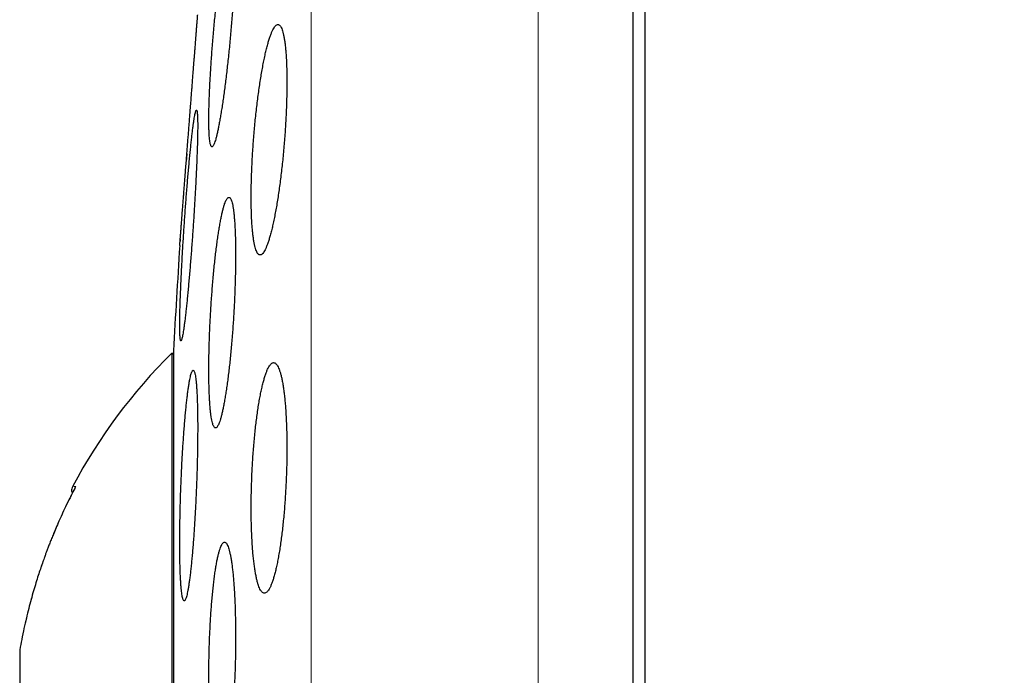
# Model space of a CAD drawing. Header units: millimetres. Extents: x 8 to 303, y 12 to 424.
# Tile 62 of 78: x 28.74 to 37.28, y 409.51 to 415.2. Entities that reach past the tile are written whole.
import ezdxf

# ---------------------------------------------------------------- set-up
doc = ezdxf.new("R2010")
doc.units = ezdxf.units.MM

msp = doc.modelspace()

# ---------------------------------------------------------------- linework, layer by layer
at = {"color": 252, "linetype": 'Continuous', "lineweight": 0}
for p, q in [((33.233, 424.0747), (33.233, 392.0747)), ((31.2659, 422.4357), (31.2659, 408.0747))]:
    msp.add_line(p, q, dxfattribs=at)
at = {"color": 7, "linetype": 'Continuous', "lineweight": 30}
for p, q in [((34.0591, 392.0747), (34.0591, 424.0747)), ((30.1887, 414.0347), (30.1834, 413.9669)), ((30.1315, 413.298), (30.1299, 413.2774)), ((30.0727, 412.2946), (30.0591, 412.306)), ((30.0591, 412.306), (30.0591, 408.0747)), ((30.0727, 412.3247), (30.0727, 408.0747)), ((28.7393, 409.7307), (28.7391, 409.7305)), ((28.7391, 409.7297), (28.7391, 408.6779))]:
    msp.add_line(p, q, dxfattribs=at)
for centre, radius, start, end in [((109.523, 408.0747), 79.5639, 176.278837, 176.938021), ((33.3576, 408.9554), 4.7017, 134.55155, 152.16294)]:
    msp.add_arc(centre, radius, start, end, dxfattribs=at)
for points, knots in [([(62.8861, 387.2061), (62.8858, 387.3508), (62.8851, 387.6388), (62.8796, 388.0686), (62.871, 388.4942), (62.859, 388.9156), (62.8438, 389.3327), (62.8254, 389.7457), (62.8039, 390.1543), (62.7791, 390.5651), (62.7509, 390.9778), (62.7191, 391.3924), (62.6843, 391.8023), (62.6466, 392.2076), (62.6061, 392.6083), (62.5628, 393.0044), (62.5169, 393.3958), (62.4685, 393.7827), (62.4175, 394.165), (62.3642, 394.5427), (62.3086, 394.9159), (62.2473, 395.3061), (62.18, 395.7127), (62.1062, 396.1351), (62.0296, 396.5512), (61.95, 396.9636), (61.8674, 397.3721), (61.7818, 397.7768), (61.6938, 398.1751), (61.6037, 398.5671), (61.512, 398.9505), (61.419, 399.3256), (61.3247, 399.6924), (61.2288, 400.0532), (61.1306, 400.4104), (61.0303, 400.7641), (60.9279, 401.1141), (60.8241, 401.4581), (60.7192, 401.7961), (60.6132, 402.1281), (60.5061, 402.4543), (60.3961, 402.7806), (60.2832, 403.107), (60.1673, 403.4332), (60.0507, 403.753), (59.9336, 404.0665), (59.816, 404.3736), (59.7003, 404.669), (59.5865, 404.9528), (59.475, 405.2255), (59.3634, 405.4928), (59.2518, 405.7547), (59.1403, 406.0114), (59.029, 406.2628), (58.9179, 406.509), (58.8072, 406.7501), (58.6969, 406.9861), (58.5877, 407.2158), (58.4797, 407.4392), (58.3729, 407.6564), (58.2668, 407.8689), (58.1568, 408.0859), (58.0429, 408.3069), (57.9252, 408.5316), (57.8087, 408.7504), (57.6935, 408.9634), (57.5795, 409.1708), (57.467, 409.3725), (57.356, 409.5686), (57.2502, 409.7529), (57.1495, 409.926), (57.054, 410.0881), (56.9599, 410.2461), (56.8661, 410.4017), (56.7709, 410.5577), (56.6727, 410.717), (56.5688, 410.8834), (56.4589, 411.0571), (56.3428, 411.2382), (56.2224, 411.4234), (56.0976, 411.6127), (55.9683, 411.8059), (55.8372, 411.9991), (55.7042, 412.192), (55.5696, 412.3844), (55.4307, 412.58), (55.2875, 412.7786), (55.1398, 412.9802), (54.9876, 413.1845), (54.8309, 413.3916), (54.6695, 413.6013), (54.5033, 413.8135), (54.3334, 414.0267), (54.1597, 414.2409), (53.9822, 414.4558), (53.7997, 414.6727), (53.6112, 414.8928), (53.4163, 415.1159), (53.215, 415.3418), (53.0082, 415.5692), (52.7959, 415.7979), (52.5794, 416.0264), (52.3585, 416.2544), (52.1334, 416.4819), (51.9026, 416.71), (51.6644, 416.9402), (51.4185, 417.1723), (51.1649, 417.406), (50.905, 417.6396), (50.6387, 417.873), (50.366, 418.106), (50.0867, 418.3384), (49.806, 418.5655), (49.5243, 418.7874), (49.2417, 419.004), (48.9529, 419.2193), (48.6578, 419.4331), (48.3564, 419.6452), (48.0544, 419.8513), (47.7522, 420.0514), (47.4501, 420.2455), (47.1419, 420.4374), (46.8278, 420.6268), (46.5256, 420.8031), (46.2362, 420.9668), (45.9603, 421.1182), (45.68, 421.2675), (45.3954, 421.4145), (45.1063, 421.5591), (44.8184, 421.6983), (44.5319, 421.8324), (44.247, 421.9614), (43.958, 422.0878), (43.6648, 422.2114), (43.3663, 422.3328), (43.0623, 422.4517), (42.7528, 422.5679), (42.439, 422.681), (42.1207, 422.7906), (41.7981, 422.8968), (41.471, 422.9993), (41.1394, 423.0981), (40.8149, 423.1898), (40.4979, 423.2746), (40.1886, 423.3531), (39.8756, 423.4282), (39.5588, 423.4997), (39.2384, 423.5676), (38.9141, 423.6317), (38.5861, 423.692), (38.2543, 423.7483), (37.9186, 423.8006), (37.5791, 423.8487), (37.2357, 423.8925), (36.8884, 423.9319), (36.5372, 423.9668), (36.1921, 423.9962), (35.8532, 424.0205), (35.5209, 424.04), (35.1852, 424.0554), (34.8462, 424.0664), (34.5038, 424.0734), (34.2743, 424.0742), (34.1591, 424.0747)], [0, 0, 0, 0, 0.008344, 0.016606, 0.024789, 0.032892, 0.040916, 0.048861, 0.056727, 0.064516, 0.072592, 0.080584, 0.088492, 0.096316, 0.104057, 0.111716, 0.119292, 0.126787, 0.134201, 0.141533, 0.148786, 0.155958, 0.16431, 0.172552, 0.180685, 0.188711, 0.196772, 0.204722, 0.212562, 0.220294, 0.227917, 0.235299, 0.242578, 0.249754, 0.256829, 0.263944, 0.270954, 0.27786, 0.284662, 0.291362, 0.297961, 0.304457, 0.311223, 0.317877, 0.32442, 0.330852, 0.337174, 0.343387, 0.349145, 0.354808, 0.360376, 0.365849, 0.371227, 0.376513, 0.381705, 0.386804, 0.391812, 0.396728, 0.401468, 0.40612, 0.410686, 0.415165, 0.42015, 0.425025, 0.42979, 0.434446, 0.438994, 0.443433, 0.447765, 0.451989, 0.455692, 0.459309, 0.462841, 0.466293, 0.469787, 0.473384, 0.477081, 0.481104, 0.485239, 0.489485, 0.493843, 0.498312, 0.502891, 0.507308, 0.511823, 0.516434, 0.521141, 0.525944, 0.530842, 0.535835, 0.540921, 0.546102, 0.551376, 0.556645, 0.562005, 0.567452, 0.572988, 0.578716, 0.584533, 0.590442, 0.59644, 0.602528, 0.608594, 0.614747, 0.620985, 0.627308, 0.633849, 0.640478, 0.647196, 0.654003, 0.660898, 0.667882, 0.674954, 0.681719, 0.688563, 0.695487, 0.702491, 0.709576, 0.716741, 0.723572, 0.730476, 0.737453, 0.744505, 0.751631, 0.757628, 0.763678, 0.769781, 0.775938, 0.782151, 0.788419, 0.79438, 0.800392, 0.806455, 0.81257, 0.818738, 0.825038, 0.831393, 0.837805, 0.844275, 0.850803, 0.857392, 0.864042, 0.870754, 0.876835, 0.882969, 0.889156, 0.895397, 0.901693, 0.908046, 0.914457, 0.920926, 0.927456, 0.934047, 0.940701, 0.947419, 0.954202, 0.961053, 0.967392, 0.973791, 0.98025, 0.98677, 0.993353, 1, 1, 1, 1]), ([(34.1591, 424.0716), (34.1591, 424.067), (34.1591, 424.058), (34.1591, 424.0262), (34.1591, 423.981), (34.1591, 423.9212), (34.1591, 423.8471), (34.1591, 423.7605), (34.1591, 423.6625), (34.1591, 423.5539), (34.1591, 423.433), (34.1591, 423.2998), (34.1591, 423.1512), (34.1591, 422.9868), (34.1591, 422.8059), (34.1591, 422.6119), (34.1591, 422.4047), (34.1591, 422.1844), (34.1591, 421.9558), (34.1591, 421.7201), (34.1591, 421.4782), (34.1591, 421.2258), (34.1591, 420.9626), (34.1591, 420.6833), (34.1591, 420.3877), (34.1591, 420.0755), (34.1591, 419.7527), (34.1591, 419.4193), (34.1591, 419.0754), (34.1591, 418.7282), (34.1591, 418.3789), (34.1591, 418.0286), (34.1591, 417.6704), (34.1591, 417.3043), (34.1591, 416.9229), (34.1591, 416.5264), (34.1591, 416.1149), (34.1591, 415.6964), (34.1591, 415.271), (34.1591, 414.8387), (34.1591, 414.4085), (34.1591, 413.9815), (34.1591, 413.5587), (34.1591, 413.1314), (34.1591, 412.7001), (34.1591, 412.4093), (34.1591, 412.2639)], [0, 0, 0, 0, 0.023363, 0.046689, 0.069999, 0.093313, 0.116654, 0.140027, 0.162034, 0.184017, 0.205994, 0.227982, 0.25, 0.273367, 0.296695, 0.320005, 0.343318, 0.366655, 0.390027, 0.412034, 0.434017, 0.455994, 0.477982, 0.5, 0.523367, 0.546695, 0.570005, 0.593318, 0.616655, 0.640027, 0.662034, 0.684017, 0.705994, 0.727982, 0.75, 0.773367, 0.796695, 0.820005, 0.843318, 0.866655, 0.890024, 0.912028, 0.93401, 0.955988, 0.977978, 1, 1, 1, 1]), ([(30.5838, 416.0945), (30.582, 416.0941), (30.5786, 416.0932), (30.5729, 416.086), (30.5669, 416.0746), (30.5606, 416.0588), (30.554, 416.0386), (30.5471, 416.014), (30.54, 415.9852), (30.5327, 415.9523), (30.5252, 415.9156), (30.5176, 415.8752), (30.5098, 415.8311), (30.502, 415.7835), (30.4941, 415.7328), (30.4863, 415.6792), (30.4785, 415.6229), (30.4707, 415.5641), (30.4631, 415.5029), (30.4556, 415.4399), (30.4482, 415.3753), (30.4412, 415.3095), (30.4343, 415.2427), (30.4277, 415.1751), (30.4215, 415.1071), (30.4155, 415.039), (30.41, 414.9714), (30.4048, 414.9045), (30.4001, 414.8384), (30.3958, 414.7734), (30.3919, 414.7099), (30.3886, 414.6484), (30.3857, 414.5891), (30.3833, 414.532), (30.3814, 414.4775), (30.3801, 414.4257), (30.3792, 414.3772), (30.3789, 414.332), (30.3792, 414.2903), (30.3799, 414.2521), (30.3811, 414.2177), (30.3829, 414.1874), (30.3852, 414.1612), (30.3879, 414.1392), (30.3912, 414.1214), (30.3948, 414.1079), (30.399, 414.0989), (30.4036, 414.0944), (30.4086, 414.0944), (30.4139, 414.0989), (30.4197, 414.1078), (30.4258, 414.1211), (30.4322, 414.1389), (30.4389, 414.1611), (30.4458, 414.1875), (30.453, 414.2179), (30.4604, 414.2524), (30.4679, 414.2907), (30.4756, 414.3329), (30.4834, 414.3786), (30.4912, 414.4275), (30.4991, 414.4794), (30.5069, 414.5343), (30.5147, 414.5919), (30.5225, 414.6518), (30.5301, 414.7137), (30.5375, 414.7774), (30.5447, 414.8425), (30.5517, 414.9089), (30.5585, 414.9762), (30.5649, 415.044), (30.5711, 415.1119), (30.5768, 415.1797), (30.5822, 415.2471), (30.5872, 415.3139), (30.5918, 415.3796), (30.5959, 415.4438), (30.5995, 415.5063), (30.6027, 415.5669), (30.6054, 415.6255), (30.6075, 415.6816), (30.6092, 415.7348), (30.6103, 415.785), (30.6109, 415.8321), (30.611, 415.8759), (30.6105, 415.9161), (30.6096, 415.9526), (30.6081, 415.9851), (30.6061, 416.0136), (30.6036, 416.0381), (30.6006, 416.0583), (30.5972, 416.0744), (30.5932, 416.0859), (30.5888, 416.0932), (30.5854, 416.0941), (30.5838, 416.0945)], [0, 0, 0, 0, 0.010749, 0.021535, 0.032334, 0.04312, 0.05387, 0.064617, 0.0754, 0.086196, 0.09698, 0.107727, 0.118519, 0.129348, 0.140189, 0.151018, 0.16181, 0.17263, 0.183488, 0.194358, 0.205215, 0.216036, 0.226838, 0.237677, 0.248529, 0.259368, 0.27017, 0.280915, 0.291697, 0.302491, 0.313273, 0.324017, 0.334692, 0.345403, 0.356127, 0.366838, 0.377513, 0.388135, 0.398793, 0.409464, 0.420123, 0.430745, 0.441356, 0.452002, 0.462661, 0.473307, 0.483918, 0.494562, 0.505241, 0.515933, 0.526613, 0.537257, 0.547965, 0.558708, 0.569465, 0.580208, 0.590916, 0.601691, 0.612503, 0.623327, 0.634138, 0.644913, 0.655729, 0.666583, 0.677448, 0.688302, 0.699118, 0.709931, 0.720781, 0.731644, 0.742494, 0.753306, 0.764072, 0.774875, 0.785691, 0.796494, 0.80726, 0.817956, 0.828689, 0.839434, 0.850167, 0.860863, 0.871498, 0.882169, 0.892853, 0.903524, 0.914159, 0.924767, 0.935412, 0.946069, 0.956714, 0.967323, 0.978211, 0.989112, 1, 1, 1, 1]), ([(30.1268, 413.2384), (30.1269, 413.2391), (30.127, 413.2402), (30.1276, 413.2484), (30.1284, 413.2582), (30.1292, 413.2695), (30.1301, 413.281), (30.1315, 413.2984), (30.1335, 413.3242), (30.1361, 413.3583), (30.1389, 413.3941), (30.1414, 413.426), (30.1444, 413.4643), (30.1479, 413.5101), (30.1522, 413.565), (30.1564, 413.6187), (30.1599, 413.6644), (30.164, 413.7171), (30.1687, 413.7778), (30.1741, 413.8475), (30.1792, 413.9133), (30.1835, 413.9676), (30.1874, 414.019), (30.1912, 414.067), (30.1952, 414.1187), (30.1992, 414.1708), (30.2031, 414.2201), (30.2067, 414.2662), (30.21, 414.3091), (30.2144, 414.3652), (30.2192, 414.4276), (30.2245, 414.4956), (30.2287, 414.5497), (30.2323, 414.5965), (30.2354, 414.6363), (30.2394, 414.6875), (30.2437, 414.7432), (30.2483, 414.8021), (30.2519, 414.8477), (30.2549, 414.8863), (30.2574, 414.9185), (30.2605, 414.9591), (30.2642, 415.0063), (30.2678, 415.0532), (30.2709, 415.092), (30.273, 415.1202), (30.2753, 415.1485), (30.2774, 415.1758), (30.2792, 415.1998), (30.2806, 415.2168), (30.2814, 415.227), (30.2819, 415.2336), (30.2822, 415.2376), (30.2822, 415.2382), (30.2822, 415.2384)], [0, 0, 0, 0, 0.0262691, 0.0462087, 0.0662276, 0.0797817, 0.0933607, 0.1069897, 0.1333537, 0.1599019, 0.1800797, 0.2003393, 0.2139665, 0.2403669, 0.2669512, 0.2871556, 0.3074418, 0.3210863, 0.347562, 0.3742222, 0.3944842, 0.4148284, 0.428512, 0.4450933, 0.4616746, 0.4784378, 0.4952009, 0.5088469, 0.5225178, 0.5362389, 0.5627232, 0.5828259, 0.6030087, 0.6166738, 0.6303639, 0.6441046, 0.6705718, 0.6906622, 0.7108329, 0.7244905, 0.7381733, 0.7519069, 0.7784095, 0.8050983, 0.8253852, 0.8457554, 0.859458, 0.8858826, 0.9124927, 0.9327195, 0.9530291, 0.9666908, 0.9833224, 1, 1, 1, 1]), ([(30.9781, 415.1566), (30.9751, 415.1561), (30.9689, 415.1552), (30.9592, 415.1479), (30.9493, 415.1364), (30.9392, 415.1203), (30.9289, 415.0998), (30.9185, 415.0748), (30.908, 415.0456), (30.8974, 415.0122), (30.8869, 414.975), (30.8764, 414.934), (30.8661, 414.8892), (30.8559, 414.8409), (30.8459, 414.7894), (30.8361, 414.735), (30.8267, 414.6779), (30.8176, 414.6184), (30.8089, 414.5567), (30.8006, 414.4931), (30.7927, 414.4279), (30.7854, 414.3617), (30.7787, 414.2946), (30.7726, 414.227), (30.767, 414.159), (30.762, 414.091), (30.7577, 414.0235), (30.7541, 413.957), (30.7511, 413.8915), (30.7488, 413.827), (30.7472, 413.7641), (30.7463, 413.7032), (30.7461, 413.6446), (30.7466, 413.5883), (30.7478, 413.5345), (30.7496, 413.4835), (30.7521, 413.4357), (30.7553, 413.3911), (30.7591, 413.3499), (30.7636, 413.3123), (30.7686, 413.2784), (30.7743, 413.2484), (30.7805, 413.2224), (30.7872, 413.2006), (30.7945, 413.183), (30.8022, 413.1697), (30.8104, 413.1608), (30.819, 413.1564), (30.828, 413.1565), (30.8374, 413.1611), (30.847, 413.1701), (30.8569, 413.1836), (30.867, 413.2016), (30.8773, 413.2242), (30.8877, 413.251), (30.8982, 413.2818), (30.9087, 413.3168), (30.9192, 413.3557), (30.9296, 413.3986), (30.94, 413.445), (30.9501, 413.4946), (30.96, 413.5473), (30.9696, 413.6029), (30.9789, 413.6611), (30.9879, 413.7218), (30.9965, 413.7845), (31.0046, 413.8487), (31.0122, 413.9142), (31.0192, 413.9808), (31.0258, 414.0484), (31.0317, 414.1164), (31.037, 414.1843), (31.0417, 414.2519), (31.0457, 414.3189), (31.0491, 414.3853), (31.0518, 414.4506), (31.0538, 414.5142), (31.0551, 414.5761), (31.0557, 414.6359), (31.0556, 414.6937), (31.0548, 414.749), (31.0533, 414.8015), (31.0511, 414.851), (31.0483, 414.8975), (31.0448, 414.9406), (31.0407, 414.9803), (31.036, 415.0163), (31.0306, 415.0484), (31.0247, 415.0766), (31.0182, 415.1008), (31.0113, 415.1208), (31.0037, 415.1367), (30.9957, 415.148), (30.9872, 415.1552), (30.9811, 415.1561), (30.9781, 415.1566)], [0, 0, 0, 0, 0.010872, 0.021782, 0.032704, 0.043614, 0.054487, 0.065357, 0.076265, 0.087185, 0.098092, 0.108963, 0.119866, 0.130807, 0.14176, 0.152701, 0.163604, 0.17447, 0.185374, 0.196291, 0.207195, 0.218061, 0.228823, 0.239622, 0.250435, 0.261234, 0.271995, 0.282632, 0.293307, 0.303993, 0.314667, 0.325305, 0.335853, 0.346437, 0.357034, 0.367619, 0.378167, 0.388699, 0.399267, 0.409847, 0.420415, 0.430948, 0.441543, 0.452173, 0.462815, 0.473446, 0.484041, 0.494749, 0.505494, 0.516251, 0.526995, 0.537704, 0.548531, 0.559394, 0.570269, 0.581132, 0.591959, 0.602856, 0.61379, 0.624737, 0.635671, 0.646568, 0.657455, 0.66838, 0.679318, 0.690242, 0.701129, 0.711929, 0.722768, 0.733618, 0.744456, 0.755255, 0.765931, 0.776643, 0.787368, 0.79808, 0.808755, 0.819324, 0.829929, 0.840547, 0.851152, 0.861721, 0.872249, 0.882812, 0.893387, 0.903951, 0.914478, 0.925046, 0.935649, 0.946264, 0.956867, 0.967435, 0.978286, 0.989149, 1, 1, 1, 1]), ([(30.2718, 414.4127), (30.2709, 414.4122), (30.2691, 414.4113), (30.266, 414.4042), (30.2627, 414.3929), (30.259, 414.3771), (30.2552, 414.357), (30.2511, 414.3325), (30.2468, 414.3038), (30.2423, 414.271), (30.2376, 414.2345), (30.2328, 414.1942), (30.2279, 414.1503), (30.2228, 414.1029), (30.2177, 414.0524), (30.2125, 413.9991), (30.2072, 413.9431), (30.202, 413.8846), (30.1967, 413.8238), (30.1915, 413.7611), (30.1863, 413.6969), (30.1813, 413.6314), (30.1763, 413.565), (30.1715, 413.4977), (30.1668, 413.4299), (30.1623, 413.3622), (30.158, 413.2947), (30.1539, 413.2279), (30.15, 413.1618), (30.1464, 413.0968), (30.143, 413.0333), (30.1399, 412.9716), (30.1372, 412.9121), (30.1347, 412.8547), (30.1326, 412.7999), (30.1307, 412.7478), (30.1292, 412.6989), (30.1281, 412.6534), (30.1273, 412.6112), (30.1269, 412.5726), (30.1268, 412.5379), (30.127, 412.5071), (30.1277, 412.4806), (30.1286, 412.4583), (30.1299, 412.4402), (30.1316, 412.4265), (30.1335, 412.4172), (30.1358, 412.4126), (30.1384, 412.4125), (30.1413, 412.4168), (30.1445, 412.4256), (30.148, 412.4389), (30.1517, 412.4566), (30.1556, 412.4788), (30.1598, 412.5051), (30.1642, 412.5355), (30.1688, 412.5698), (30.1735, 412.6081), (30.1784, 412.6501), (30.1834, 412.6956), (30.1885, 412.7442), (30.1936, 412.7959), (30.1988, 412.8505), (30.2041, 412.9077), (30.2094, 412.9674), (30.2146, 413.0289), (30.2198, 413.0922), (30.2249, 413.1569), (30.2299, 413.223), (30.2348, 413.29), (30.2396, 413.3575), (30.2442, 413.4251), (30.2487, 413.4927), (30.2529, 413.56), (30.2569, 413.6267), (30.2607, 413.6924), (30.2642, 413.7567), (30.2674, 413.8193), (30.2704, 413.8801), (30.273, 413.9388), (30.2753, 413.9952), (30.2774, 414.0487), (30.279, 414.0993), (30.2804, 414.1467), (30.2814, 414.191), (30.282, 414.2316), (30.2823, 414.2685), (30.2822, 414.3014), (30.2818, 414.3303), (30.281, 414.3551), (30.2799, 414.3756), (30.2785, 414.392), (30.2766, 414.4037), (30.2744, 414.4112), (30.2727, 414.4122), (30.2718, 414.4127)], [0, 0, 0, 0, 0.010714, 0.021465, 0.032228, 0.042979, 0.053694, 0.064407, 0.075156, 0.085918, 0.096668, 0.107381, 0.118117, 0.128889, 0.139674, 0.150447, 0.161183, 0.171941, 0.182735, 0.193542, 0.204337, 0.215095, 0.225855, 0.236653, 0.247463, 0.258261, 0.269021, 0.279765, 0.290545, 0.301337, 0.312117, 0.32286, 0.333573, 0.344323, 0.355085, 0.365835, 0.376548, 0.387232, 0.397952, 0.408684, 0.419404, 0.430088, 0.440755, 0.451459, 0.462176, 0.47288, 0.483547, 0.49422, 0.504928, 0.515649, 0.526357, 0.537029, 0.547724, 0.558456, 0.569199, 0.579931, 0.590626, 0.601352, 0.612115, 0.622891, 0.633654, 0.64438, 0.655133, 0.665922, 0.676724, 0.687513, 0.698266, 0.709028, 0.719827, 0.730638, 0.741437, 0.752199, 0.76295, 0.773738, 0.784538, 0.795325, 0.806076, 0.816799, 0.827559, 0.838331, 0.849091, 0.859814, 0.870506, 0.881235, 0.891976, 0.902704, 0.913396, 0.924066, 0.934773, 0.945492, 0.956199, 0.96687, 0.977909, 0.988961, 1, 1, 1, 1]), ([(30.5529, 413.6566), (30.5506, 413.6561), (30.546, 413.6552), (30.5388, 413.648), (30.5314, 413.6365), (30.5238, 413.6206), (30.5162, 413.6003), (30.5084, 413.5755), (30.5005, 413.5465), (30.4927, 413.5134), (30.4848, 413.4764), (30.477, 413.4358), (30.4693, 413.3914), (30.4617, 413.3435), (30.4542, 413.2924), (30.4469, 413.2385), (30.4398, 413.1819), (30.433, 413.1229), (30.4265, 413.0617), (30.4203, 412.9985), (30.4144, 412.9338), (30.409, 412.868), (30.4039, 412.8013), (30.3993, 412.734), (30.395, 412.6661), (30.3913, 412.5983), (30.388, 412.531), (30.3852, 412.4644), (30.3829, 412.3987), (30.3812, 412.334), (30.3799, 412.2709), (30.3791, 412.2097), (30.3789, 412.1507), (30.3793, 412.0939), (30.3801, 412.0396), (30.3814, 411.9881), (30.3833, 411.9397), (30.3856, 411.8947), (30.3885, 411.853), (30.3918, 411.8148), (30.3956, 411.7805), (30.3998, 411.75), (30.4045, 411.7237), (30.4096, 411.7016), (30.415, 411.6837), (30.4208, 411.6701), (30.427, 411.661), (30.4334, 411.6565), (30.4402, 411.6564), (30.4472, 411.6609), (30.4544, 411.6698), (30.4618, 411.6832), (30.4694, 411.7011), (30.4771, 411.7234), (30.4849, 411.7501), (30.4927, 411.7807), (30.5006, 411.8154), (30.5084, 411.8541), (30.5162, 411.8966), (30.5239, 411.9426), (30.5315, 411.9918), (30.5389, 412.044), (30.546, 412.0991), (30.553, 412.1569), (30.5597, 412.217), (30.5661, 412.2792), (30.5722, 412.3429), (30.5779, 412.408), (30.5832, 412.4743), (30.5881, 412.5415), (30.5926, 412.6092), (30.5966, 412.6769), (30.6002, 412.7444), (30.6032, 412.8114), (30.6058, 412.8779), (30.6079, 412.9433), (30.6094, 413.0072), (30.6105, 413.0693), (30.611, 413.1296), (30.6109, 413.1878), (30.6104, 413.2436), (30.6093, 413.2966), (30.6078, 413.3466), (30.6057, 413.3936), (30.6031, 413.4373), (30.6, 413.4775), (30.5965, 413.5139), (30.5925, 413.5465), (30.5881, 413.5751), (30.5832, 413.5996), (30.578, 413.62), (30.5723, 413.6361), (30.5662, 413.6478), (30.5597, 413.6552), (30.5552, 413.6561), (30.5529, 413.6566)], [0, 0, 0, 0, 0.010803, 0.021644, 0.032496, 0.043337, 0.05414, 0.064943, 0.075782, 0.086633, 0.097472, 0.108275, 0.119095, 0.129953, 0.140823, 0.151681, 0.162501, 0.173302, 0.18414, 0.19499, 0.205827, 0.216628, 0.22737, 0.238149, 0.248941, 0.25972, 0.270462, 0.281134, 0.291843, 0.302564, 0.313273, 0.323945, 0.334566, 0.345223, 0.355893, 0.36655, 0.377171, 0.387782, 0.398429, 0.409088, 0.419735, 0.430346, 0.440992, 0.451673, 0.462367, 0.473049, 0.483695, 0.494405, 0.505152, 0.515911, 0.526657, 0.537368, 0.548145, 0.558959, 0.569785, 0.580599, 0.591376, 0.602193, 0.613047, 0.623913, 0.634767, 0.645584, 0.656396, 0.667245, 0.678107, 0.688956, 0.699767, 0.710531, 0.721332, 0.732145, 0.742946, 0.753709, 0.764402, 0.775133, 0.785875, 0.796606, 0.807299, 0.817932, 0.828601, 0.839283, 0.849953, 0.860586, 0.871194, 0.881839, 0.892496, 0.903141, 0.913749, 0.92438, 0.935046, 0.945725, 0.956391, 0.967022, 0.97801, 0.989012, 1, 1, 1, 1]), ([(34.1591, 412.2639), (34.1591, 412.1139), (34.1591, 411.8142), (34.1591, 411.3611), (34.1591, 410.9062), (34.1591, 410.4493), (34.1591, 409.9905), (34.1591, 409.5296), (34.1591, 409.0668), (34.1591, 408.6024), (34.1591, 408.1376), (34.1591, 407.6733), (34.1591, 407.2102), (34.1591, 406.7482), (34.1591, 406.2873), (34.1591, 405.8277), (34.1591, 405.3691), (34.1591, 404.9122), (34.1591, 404.4578), (34.1591, 404.007), (34.1591, 403.5605), (34.1591, 403.1182), (34.1591, 402.68), (34.1591, 402.2461), (34.1591, 401.8164), (34.1591, 401.3913), (34.1591, 400.9717), (34.1591, 400.5586), (34.1591, 400.1526), (34.1591, 399.7535), (34.1591, 399.3616), (34.1591, 398.9767), (34.1591, 398.5988), (34.1591, 398.2283), (34.1591, 397.866), (34.1591, 397.5126), (34.1591, 397.1688), (34.1591, 396.8345), (34.1591, 396.5097), (34.1591, 396.1944), (34.1591, 395.8886), (34.1591, 395.5925), (34.1591, 395.3069), (34.1591, 395.0322), (34.1591, 394.7691), (34.1591, 394.5174), (34.1591, 394.2771), (34.1591, 394.0483), (34.1591, 393.8309), (34.1591, 393.6252), (34.1591, 393.4314), (34.1591, 393.2502), (34.1591, 393.0818), (34.1591, 392.9262), (34.1591, 392.7833), (34.1591, 392.6532), (34.1591, 392.5359), (34.1591, 392.4315), (34.1591, 392.3401), (34.1591, 392.2621), (34.1591, 392.1974), (34.1591, 392.1462), (34.1591, 392.1082), (34.1591, 392.0846), (34.1591, 392.074), (34.1591, 392.0757), (34.1591, 392.0761)], [0, 0, 0, 0, 0.015841, 0.031641, 0.047414, 0.063174, 0.078932, 0.094704, 0.110501, 0.126338, 0.142181, 0.157983, 0.173757, 0.189516, 0.205274, 0.221045, 0.236841, 0.252676, 0.268519, 0.28432, 0.300094, 0.315854, 0.331612, 0.347383, 0.363179, 0.379013, 0.394856, 0.410658, 0.426432, 0.442192, 0.45795, 0.47372, 0.489516, 0.505351, 0.521194, 0.536996, 0.55277, 0.568529, 0.584288, 0.600058, 0.615854, 0.631689, 0.647532, 0.663334, 0.679108, 0.694867, 0.710626, 0.726396, 0.742192, 0.758027, 0.77387, 0.789672, 0.805446, 0.821205, 0.836963, 0.852734, 0.86853, 0.884365, 0.900205, 0.916006, 0.931779, 0.947538, 0.963297, 0.979068, 0.994865, 1, 1, 1, 1]), ([(30.2434, 412.1566), (30.2418, 412.1561), (30.2388, 412.1552), (30.2339, 412.148), (30.229, 412.1367), (30.224, 412.1208), (30.2188, 412.1006), (30.2136, 412.076), (30.2084, 412.0471), (30.2031, 412.0142), (30.1979, 411.9775), (30.1927, 411.937), (30.1875, 411.8929), (30.1824, 411.8453), (30.1774, 411.7945), (30.1725, 411.7409), (30.1678, 411.6847), (30.1633, 411.6261), (30.1589, 411.5652), (30.1548, 411.5024), (30.1508, 411.438), (30.1471, 411.3726), (30.1437, 411.3061), (30.1406, 411.2389), (30.1378, 411.1712), (30.1352, 411.1036), (30.133, 411.0363), (30.1311, 410.9697), (30.1296, 410.9038), (30.1283, 410.8391), (30.1275, 410.7758), (30.1269, 410.7143), (30.1268, 410.655), (30.127, 410.5979), (30.1275, 410.5433), (30.1284, 410.4914), (30.1296, 410.4427), (30.1312, 410.3972), (30.1331, 410.3552), (30.1353, 410.3167), (30.1378, 410.282), (30.1406, 410.2512), (30.1438, 410.2247), (30.1472, 410.2023), (30.1508, 410.1842), (30.1547, 410.1705), (30.1589, 410.1612), (30.1632, 410.1565), (30.1677, 410.1564), (30.1724, 410.1607), (30.1773, 410.1696), (30.1822, 410.1829), (30.1873, 410.2007), (30.1925, 410.2229), (30.1977, 410.2494), (30.2029, 410.28), (30.2082, 410.3145), (30.2134, 410.3529), (30.2186, 410.3952), (30.2238, 410.4409), (30.2288, 410.4898), (30.2338, 410.5417), (30.2386, 410.5965), (30.2432, 410.6539), (30.2477, 410.7137), (30.252, 410.7754), (30.256, 410.8388), (30.2599, 410.9036), (30.2634, 410.9697), (30.2667, 411.0366), (30.2697, 411.1041), (30.2725, 411.1716), (30.2749, 411.239), (30.2769, 411.3061), (30.2787, 411.3726), (30.2801, 411.4381), (30.2812, 411.5021), (30.2819, 411.5645), (30.2822, 411.625), (30.2823, 411.6836), (30.2819, 411.7397), (30.2812, 411.793), (30.2802, 411.8434), (30.2788, 411.8908), (30.2771, 411.9349), (30.2751, 411.9754), (30.2727, 412.0122), (30.27, 412.0451), (30.2671, 412.074), (30.2638, 412.0988), (30.2603, 412.1194), (30.2565, 412.1358), (30.2524, 412.1476), (30.248, 412.1551), (30.2449, 412.1561), (30.2434, 412.1566)], [0, 0, 0, 0, 0.0107544, 0.0215455, 0.0323491, 0.0431403, 0.0538948, 0.0646487, 0.0754392, 0.0862423, 0.0970329, 0.1077868, 0.1185489, 0.1293479, 0.1401593, 0.1509582, 0.1617203, 0.1724735, 0.1832636, 0.1940663, 0.2048563, 0.2156094, 0.2263366, 0.2371007, 0.2478772, 0.2586412, 0.2693683, 0.2800639, 0.2907962, 0.301541, 0.3122733, 0.3229688, 0.3336412, 0.34435, 0.3550712, 0.3657801, 0.3764525, 0.38712, 0.3978238, 0.40854, 0.4192439, 0.4299115, 0.4405945, 0.4513138, 0.4620456, 0.472765, 0.4834482, 0.4941605, 0.5049091, 0.5156701, 0.5264189, 0.5371312, 0.5478737, 0.5586528, 0.5694443, 0.5802233, 0.5909658, 0.6017263, 0.6125236, 0.6233333, 0.6341306, 0.644891, 0.6556493, 0.6664445, 0.6772521, 0.6880472, 0.6988054, 0.7095421, 0.7203157, 0.7311017, 0.7418752, 0.7526118, 0.763317, 0.7740591, 0.7848136, 0.7955555, 0.8062607, 0.8169386, 0.8276531, 0.83838, 0.8490944, 0.8597724, 0.870439, 0.8811419, 0.8918573, 0.9025603, 0.913227, 0.9239032, 0.9346156, 0.9453405, 0.9560531, 0.9667294, 0.9778151, 0.9889143, 1, 1, 1, 1]), ([(30.9408, 412.2229), (30.9374, 412.2224), (30.9305, 412.2215), (30.9201, 412.2142), (30.9096, 412.2027), (30.899, 412.1865), (30.8885, 412.166), (30.878, 412.1409), (30.8676, 412.1116), (30.8573, 412.0781), (30.8473, 412.0406), (30.8375, 411.9995), (30.828, 411.9546), (30.8189, 411.9062), (30.8101, 411.8545), (30.8017, 411.8), (30.7939, 411.743), (30.7865, 411.6836), (30.7797, 411.6221), (30.7734, 411.5587), (30.7677, 411.4937), (30.7627, 411.4278), (30.7583, 411.3611), (30.7546, 411.294), (30.7515, 411.2264), (30.7491, 411.1589), (30.7474, 411.0919), (30.7464, 411.0257), (30.7461, 410.9605), (30.7465, 410.8965), (30.7475, 410.8339), (30.7493, 410.7732), (30.7517, 410.7147), (30.7548, 410.6585), (30.7585, 410.6047), (30.7629, 410.5536), (30.7678, 410.5056), (30.7734, 410.4608), (30.7796, 410.4193), (30.7862, 410.3813), (30.7934, 410.3471), (30.8011, 410.3167), (30.8092, 410.2904), (30.8178, 410.2682), (30.8267, 410.2502), (30.836, 410.2366), (30.8455, 410.2274), (30.8554, 410.2228), (30.8655, 410.2227), (30.8758, 410.2272), (30.8862, 410.2362), (30.8966, 410.2497), (30.9072, 410.2678), (30.9177, 410.2904), (30.9281, 410.3174), (30.9385, 410.3485), (30.9486, 410.3836), (30.9585, 410.4228), (30.9682, 410.4657), (30.9776, 410.5123), (30.9866, 410.5621), (30.9953, 410.6149), (31.0034, 410.6705), (31.0111, 410.7287), (31.0182, 410.7892), (31.0249, 410.8517), (31.0309, 410.9157), (31.0363, 410.9809), (31.041, 411.0472), (31.0452, 411.1143), (31.0487, 411.1819), (31.0515, 411.2494), (31.0535, 411.3165), (31.0549, 411.3831), (31.0556, 411.449), (31.0556, 411.5139), (31.0549, 411.5772), (31.0536, 411.6388), (31.0515, 411.6986), (31.0488, 411.7562), (31.0454, 411.8115), (31.0414, 411.864), (31.0367, 411.9137), (31.0315, 411.9603), (31.0256, 412.0037), (31.0192, 412.0437), (31.0123, 412.08), (31.0049, 412.1125), (30.997, 412.1411), (30.9886, 412.1657), (30.9799, 412.1861), (30.9707, 412.2023), (30.9611, 412.214), (30.9511, 412.2215), (30.9442, 412.2224), (30.9408, 412.2229)], [0, 0, 0, 0, 0.010898, 0.021832, 0.03278, 0.043714, 0.054612, 0.06551, 0.076445, 0.087393, 0.098328, 0.109226, 0.120108, 0.131028, 0.14196, 0.15288, 0.163761, 0.174551, 0.185379, 0.196219, 0.207046, 0.217835, 0.228499, 0.239201, 0.249916, 0.260617, 0.271281, 0.281845, 0.292444, 0.303056, 0.313655, 0.324219, 0.334747, 0.345312, 0.355888, 0.366453, 0.376982, 0.387556, 0.398166, 0.408788, 0.419398, 0.429973, 0.440653, 0.451369, 0.462097, 0.472814, 0.483494, 0.494296, 0.505134, 0.515985, 0.526823, 0.537626, 0.548513, 0.559437, 0.570374, 0.581298, 0.592185, 0.603082, 0.614017, 0.624964, 0.635899, 0.646795, 0.657621, 0.668484, 0.67936, 0.690223, 0.701048, 0.711752, 0.722494, 0.733248, 0.743989, 0.754693, 0.765282, 0.775908, 0.786545, 0.797171, 0.80776, 0.818289, 0.828855, 0.839433, 0.849999, 0.860529, 0.87108, 0.881667, 0.892266, 0.902854, 0.913406, 0.924049, 0.934728, 0.945419, 0.956098, 0.966742, 0.977823, 0.988918, 1, 1, 1, 1]), ([(29.2169, 411.1326), (29.2063, 411.1123), (29.182, 411.0658), (29.1467, 410.9942), (29.1117, 410.92), (29.0805, 410.8511), (29.053, 410.7877), (29.0303, 410.7334), (29.0118, 410.6877), (28.9969, 410.6498), (28.9837, 410.6156), (28.9722, 410.5849), (28.9614, 410.5557), (28.9492, 410.5222), (28.9347, 410.4811), (28.9176, 410.4311), (28.8991, 410.3747), (28.8793, 410.3117), (28.8585, 410.2423), (28.8375, 410.1679), (28.8166, 410.0888), (28.796, 410.0052), (28.7757, 409.9157), (28.7565, 409.824), (28.7452, 409.7619), (28.7397, 409.7318)], [0, 0, 0, 0, 0.0464, 0.106005, 0.161251, 0.212146, 0.258687, 0.300871, 0.330952, 0.358332, 0.383005, 0.404964, 0.424578, 0.445861, 0.476958, 0.51255, 0.552559, 0.596959, 0.645734, 0.698868, 0.752947, 0.810879, 0.872655, 0.938267, 1, 1, 1, 1]), ([(29.1999, 411.1509), (29.1964, 411.1437), (29.1907, 411.1317), (29.1881, 411.1148), (29.1903, 411.1038), (29.1937, 411.0974), (29.1962, 411.0948), (29.1969, 411.094)], [0, 0, 0, 0, 0.39602, 0.651489, 0.823767, 0.945145, 1, 1, 1, 1]), ([(29.2251, 411.1485), (29.2224, 411.1441), (29.2193, 411.139), (29.2172, 411.1335), (29.2169, 411.1327)], [0, 0, 0, 0, 0.840523, 1, 1, 1, 1]), ([(30.515, 410.6659), (30.5124, 410.6655), (30.5073, 410.6646), (30.4994, 410.6574), (30.4915, 410.6459), (30.4836, 410.63), (30.4758, 410.6096), (30.4681, 410.5848), (30.4605, 410.5557), (30.4531, 410.5225), (30.4458, 410.4855), (30.4388, 410.4447), (30.4321, 410.4002), (30.4256, 410.3523), (30.4194, 410.3012), (30.4136, 410.2472), (30.4082, 410.1907), (30.4032, 410.1318), (30.3986, 410.0708), (30.3944, 410.0078), (30.3907, 409.9433), (30.3875, 409.8778), (30.3848, 409.8114), (30.3826, 409.7444), (30.3809, 409.6769), (30.3797, 409.6094), (30.3791, 409.5424), (30.379, 409.4761), (30.3793, 409.4106), (30.3803, 409.3462), (30.3817, 409.2833), (30.3836, 409.2223), (30.386, 409.1633), (30.389, 409.1065), (30.3924, 409.0522), (30.3962, 409.0006), (30.4005, 408.9521), (30.4052, 408.9068), (30.4103, 408.8648), (30.4158, 408.8264), (30.4217, 408.7918), (30.4279, 408.761), (30.4344, 408.7345), (30.4412, 408.712), (30.4482, 408.6938), (30.4555, 408.68), (30.4629, 408.6706), (30.4705, 408.6659), (30.4782, 408.6657), (30.486, 408.6701), (30.4939, 408.679), (30.5017, 408.6923), (30.5096, 408.7103), (30.5173, 408.7327), (30.525, 408.7594), (30.5326, 408.7902), (30.5399, 408.8251), (30.5471, 408.8638), (30.554, 408.9064), (30.5607, 408.9525), (30.567, 409.0018), (30.573, 409.0541), (30.5787, 409.1091), (30.5839, 409.1668), (30.5888, 409.2268), (30.5932, 409.2888), (30.5972, 409.3523), (30.6006, 409.4172), (30.6036, 409.4832), (30.6061, 409.55), (30.6081, 409.6174), (30.6096, 409.6848), (30.6106, 409.7519), (30.611, 409.8187), (30.6109, 409.8848), (30.6103, 409.9499), (30.6091, 410.0136), (30.6075, 410.0756), (30.6053, 410.1358), (30.6027, 410.1939), (30.5995, 410.2497), (30.5959, 410.3028), (30.5919, 410.3529), (30.5874, 410.4001), (30.5825, 410.444), (30.5772, 410.4845), (30.5715, 410.5212), (30.5655, 410.5541), (30.5591, 410.583), (30.5525, 410.6079), (30.5456, 410.6285), (30.5383, 410.645), (30.5308, 410.6569), (30.523, 410.6645), (30.5177, 410.6655), (30.515, 410.6659)], [0, 0, 0, 0, 0.010816, 0.021669, 0.032534, 0.043387, 0.054203, 0.065019, 0.075873, 0.086739, 0.097593, 0.108409, 0.119208, 0.130045, 0.140894, 0.15173, 0.162529, 0.173269, 0.184046, 0.194836, 0.205613, 0.216353, 0.227023, 0.23773, 0.248449, 0.259156, 0.269826, 0.280446, 0.291102, 0.301771, 0.312427, 0.323047, 0.333659, 0.344306, 0.354966, 0.365613, 0.376225, 0.386872, 0.397555, 0.408251, 0.418934, 0.429582, 0.440294, 0.451043, 0.461803, 0.472552, 0.483265, 0.494044, 0.504859, 0.515687, 0.526502, 0.537281, 0.548099, 0.558953, 0.56982, 0.580675, 0.591492, 0.602303, 0.613152, 0.624012, 0.634861, 0.645671, 0.656433, 0.667232, 0.678043, 0.688842, 0.699603, 0.710294, 0.721023, 0.731763, 0.742492, 0.753183, 0.763814, 0.774482, 0.785163, 0.795831, 0.806463, 0.817071, 0.827716, 0.838373, 0.849018, 0.859626, 0.870258, 0.880926, 0.891606, 0.902273, 0.912905, 0.923596, 0.934323, 0.945062, 0.955789, 0.96648, 0.977649, 0.988831, 1, 1, 1, 1])]:
    msp.add_open_spline(points, degree=3, knots=knots, dxfattribs=at)
at = {"color": 252, "linetype": 'Continuous', "lineweight": 0}
for points, knots in [([(29.2251, 411.1485), (29.2051, 411.1098), (29.1657, 411.034), (29.1116, 410.9203), (29.0621, 410.8097), (29.024, 410.7183), (28.9954, 410.6459), (28.9747, 410.5918), (28.9551, 410.5387), (28.9357, 410.484), (28.9154, 410.4247), (28.8891, 410.3441), (28.8592, 410.2458), (28.8281, 410.1338), (28.8008, 410.0262), (28.7771, 409.9231), (28.7566, 409.8248), (28.7448, 409.7607), (28.7391, 409.7296)], [0, 0, 0, 0, 0.086714, 0.170325, 0.25083, 0.32823, 0.367534, 0.405985, 0.443585, 0.480333, 0.521704, 0.568441, 0.649159, 0.726361, 0.800045, 0.87021, 0.93686, 1, 1, 1, 1]), ([(29.2, 411.1509), (29.2, 411.1509), (29.199, 411.151), (29.2023, 411.1507), (29.2098, 411.1499), (29.22, 411.1489), (29.2251, 411.1485)], [0, 0, 0, 0, 0.001947, 0.334521, 0.666392, 1, 1, 1, 1])]:
    msp.add_open_spline(points, degree=3, knots=knots, dxfattribs=at)

doc.saveas('drawing.dxf')
